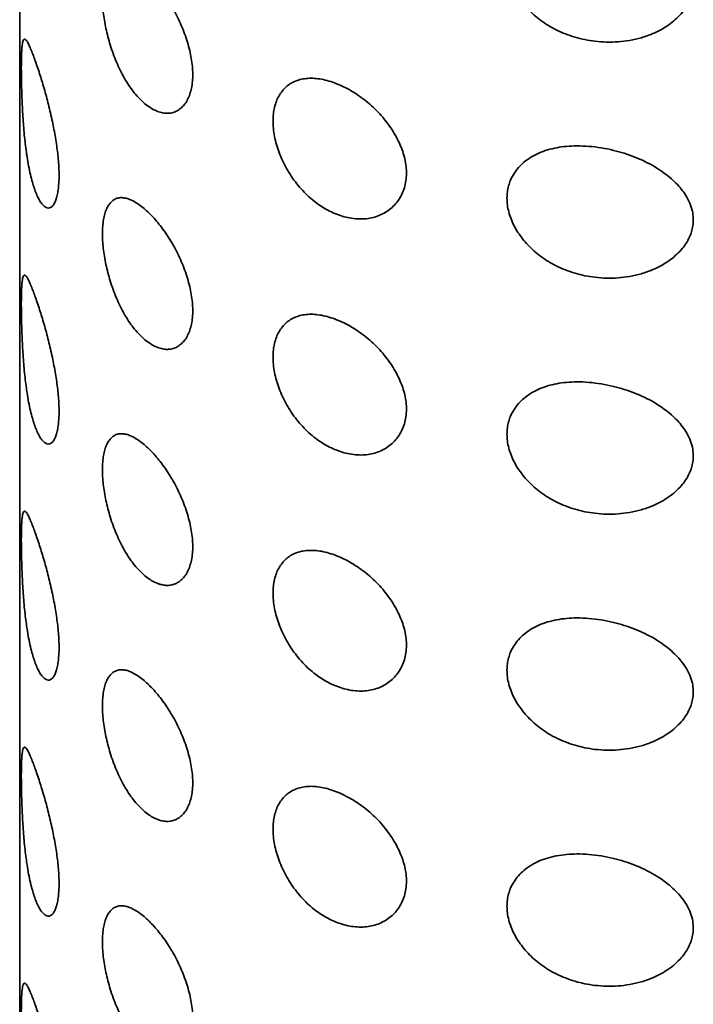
# Model space of a CAD drawing. Header units: millimetres. Extents: x 8 to 1134, y 12 to 735.
# Tile 12 of 28: x 1067 to 1079, y 258 to 275. Entities that reach past the tile are written whole.
import ezdxf

# ---------------------------------------------------------------- set-up
doc = ezdxf.new("R2010")
doc.units = ezdxf.units.MM

msp = doc.modelspace()

# ---------------------------------------------------------------- linework, layer by layer
at = {"color": 7, "linetype": 'Continuous', "lineweight": 35}
msp.add_line((1067.117, 301.636), (1067.117, 150.902), dxfattribs=at)
for points, knots in [([(1075.547, 276.195), (1075.549, 276.231), (1075.552, 276.304), (1075.574, 276.409), (1075.61, 276.516), (1075.667, 276.622), (1075.744, 276.725), (1075.841, 276.82), (1075.959, 276.905), (1076.097, 276.976), (1076.248, 277.032), (1076.409, 277.07), (1076.578, 277.093), (1076.764, 277.102), (1076.965, 277.094), (1077.179, 277.068), (1077.384, 277.026), (1077.578, 276.972), (1077.76, 276.908), (1077.934, 276.831), (1078.1, 276.743), (1078.255, 276.642), (1078.387, 276.537), (1078.498, 276.43), (1078.587, 276.324), (1078.666, 276.206), (1078.728, 276.076), (1078.764, 275.946), (1078.774, 275.826), (1078.767, 275.719), (1078.743, 275.614), (1078.704, 275.513), (1078.651, 275.417), (1078.58, 275.319), (1078.489, 275.223), (1078.378, 275.13), (1078.24, 275.039), (1078.073, 274.955), (1077.876, 274.884), (1077.674, 274.838), (1077.471, 274.814), (1077.271, 274.809), (1077.078, 274.823), (1076.896, 274.852), (1076.725, 274.894), (1076.562, 274.95), (1076.409, 275.017), (1076.267, 275.095), (1076.136, 275.183), (1076.017, 275.279), (1075.91, 275.382), (1075.817, 275.49), (1075.736, 275.602), (1075.67, 275.717), (1075.616, 275.836), (1075.577, 275.956), (1075.552, 276.077), (1075.549, 276.156), (1075.547, 276.195)], [0, 0, 0, 0, 0.0141252, 0.0282943, 0.0424229, 0.0597564, 0.0771608, 0.0945041, 0.1138906, 0.1333602, 0.1527565, 0.1720374, 0.1913859, 0.2106821, 0.2335819, 0.2565606, 0.2794719, 0.2996665, 0.3199081, 0.3400967, 0.3600982, 0.3801539, 0.4001394, 0.4162136, 0.4323279, 0.4483835, 0.4667412, 0.4850867, 0.4989289, 0.5128293, 0.5266749, 0.5404222, 0.5542182, 0.5679793, 0.5852259, 0.6025328, 0.619797, 0.6432948, 0.6668924, 0.6904107, 0.7119852, 0.7336182, 0.7551932, 0.7737557, 0.7923567, 0.8109093, 0.8279162, 0.8449639, 0.861962, 0.8778041, 0.8936877, 0.9095256, 0.9245707, 0.9396561, 0.9546955, 0.9697823, 0.9849178, 1, 1, 1, 1]), ([(1069.263, 273.764), (1069.232, 273.793), (1069.17, 273.85), (1069.083, 273.954), (1069.001, 274.068), (1068.925, 274.192), (1068.854, 274.325), (1068.79, 274.466), (1068.733, 274.612), (1068.684, 274.759), (1068.643, 274.905), (1068.609, 275.048), (1068.582, 275.19), (1068.563, 275.329), (1068.551, 275.463), (1068.548, 275.592), (1068.553, 275.714), (1068.566, 275.826), (1068.589, 275.926), (1068.619, 276.011), (1068.658, 276.081), (1068.703, 276.137), (1068.757, 276.176), (1068.817, 276.199), (1068.883, 276.207), (1068.957, 276.196), (1069.037, 276.169), (1069.119, 276.126), (1069.204, 276.069), (1069.29, 275.999), (1069.377, 275.918), (1069.463, 275.825), (1069.549, 275.722), (1069.633, 275.608), (1069.715, 275.482), (1069.794, 275.348), (1069.866, 275.207), (1069.93, 275.064), (1069.985, 274.919), (1070.032, 274.774), (1070.068, 274.631), (1070.094, 274.492), (1070.109, 274.356), (1070.113, 274.225), (1070.105, 274.102), (1070.085, 273.988), (1070.054, 273.888), (1070.014, 273.799), (1069.965, 273.725), (1069.907, 273.666), (1069.843, 273.621), (1069.772, 273.591), (1069.695, 273.578), (1069.612, 273.581), (1069.526, 273.602), (1069.438, 273.64), (1069.35, 273.693), (1069.292, 273.74), (1069.263, 273.764)], [0, 0, 0, 0, 0.019005, 0.03801, 0.056204, 0.074458, 0.092651, 0.110718, 0.128844, 0.146913, 0.163964, 0.181061, 0.198108, 0.215299, 0.232544, 0.249731, 0.267928, 0.286193, 0.304396, 0.322422, 0.340505, 0.358533, 0.376582, 0.394687, 0.412733, 0.431173, 0.449676, 0.468119, 0.485682, 0.503295, 0.520857, 0.538158, 0.555509, 0.572804, 0.590915, 0.609091, 0.627206, 0.645097, 0.663046, 0.68094, 0.698566, 0.716245, 0.733868, 0.752012, 0.770218, 0.788363, 0.806137, 0.823965, 0.841741, 0.858987, 0.876282, 0.893525, 0.911266, 0.929068, 0.946811, 0.96452, 0.982286, 1, 1, 1, 1]), ([(1067.359, 272.315), (1067.349, 272.348), (1067.326, 272.423), (1067.294, 272.554), (1067.264, 272.706), (1067.238, 272.862), (1067.218, 273.017), (1067.201, 273.169), (1067.186, 273.325), (1067.175, 273.486), (1067.165, 273.648), (1067.157, 273.814), (1067.151, 273.983), (1067.148, 274.135), (1067.146, 274.262), (1067.145, 274.368), (1067.146, 274.465), (1067.148, 274.551), (1067.15, 274.627), (1067.154, 274.697), (1067.16, 274.757), (1067.167, 274.805), (1067.177, 274.841), (1067.189, 274.861), (1067.204, 274.865), (1067.222, 274.854), (1067.244, 274.826), (1067.272, 274.776), (1067.306, 274.7), (1067.343, 274.608), (1067.381, 274.504), (1067.42, 274.393), (1067.46, 274.272), (1067.5, 274.144), (1067.54, 274.012), (1067.578, 273.874), (1067.615, 273.732), (1067.65, 273.587), (1067.682, 273.442), (1067.711, 273.299), (1067.736, 273.159), (1067.758, 273.02), (1067.775, 272.885), (1067.788, 272.756), (1067.796, 272.628), (1067.799, 272.504), (1067.796, 272.388), (1067.787, 272.279), (1067.772, 272.182), (1067.75, 272.099), (1067.723, 272.029), (1067.69, 271.978), (1067.652, 271.947), (1067.61, 271.937), (1067.567, 271.951), (1067.522, 271.986), (1067.479, 272.042), (1067.436, 272.117), (1067.396, 272.206), (1067.371, 272.279), (1067.359, 272.315)], [0, 0, 0, 0, 0.016839, 0.037526, 0.058263, 0.078944, 0.096253, 0.113596, 0.130898, 0.147967, 0.165079, 0.182129, 0.200446, 0.21875, 0.23176, 0.244815, 0.257821, 0.270775, 0.283774, 0.296739, 0.31245, 0.328216, 0.343945, 0.361407, 0.378952, 0.396512, 0.413992, 0.436485, 0.459048, 0.481547, 0.500921, 0.520337, 0.539703, 0.557036, 0.574407, 0.59173, 0.60791, 0.624132, 0.640307, 0.655247, 0.670224, 0.68516, 0.69965, 0.714181, 0.728666, 0.744251, 0.759894, 0.77548, 0.792449, 0.809486, 0.826464, 0.845389, 0.864394, 0.883327, 0.902795, 0.922338, 0.941822, 0.961194, 0.980618, 1, 1, 1, 1]), ([(1071.5, 273.448), (1071.501, 273.489), (1071.504, 273.57), (1071.524, 273.684), (1071.556, 273.79), (1071.602, 273.886), (1071.659, 273.969), (1071.726, 274.04), (1071.803, 274.097), (1071.891, 274.141), (1071.99, 274.171), (1072.099, 274.187), (1072.215, 274.187), (1072.339, 274.171), (1072.468, 274.14), (1072.598, 274.095), (1072.73, 274.037), (1072.86, 273.967), (1072.988, 273.885), (1073.114, 273.791), (1073.235, 273.685), (1073.347, 273.572), (1073.449, 273.452), (1073.54, 273.328), (1073.618, 273.202), (1073.683, 273.075), (1073.735, 272.949), (1073.775, 272.821), (1073.8, 272.693), (1073.811, 272.566), (1073.805, 272.441), (1073.783, 272.32), (1073.744, 272.206), (1073.689, 272.102), (1073.62, 272.01), (1073.54, 271.931), (1073.448, 271.865), (1073.345, 271.813), (1073.234, 271.776), (1073.114, 271.754), (1072.989, 271.75), (1072.86, 271.762), (1072.73, 271.789), (1072.603, 271.831), (1072.478, 271.887), (1072.354, 271.956), (1072.235, 272.039), (1072.12, 272.134), (1072.011, 272.242), (1071.909, 272.361), (1071.815, 272.49), (1071.733, 272.625), (1071.663, 272.763), (1071.605, 272.903), (1071.558, 273.043), (1071.525, 273.182), (1071.504, 273.318), (1071.501, 273.405), (1071.5, 273.448)], [0, 0, 0, 0, 0.017457, 0.034914, 0.052777, 0.070696, 0.088561, 0.105813, 0.123115, 0.140364, 0.158299, 0.176297, 0.194232, 0.212498, 0.230828, 0.2491, 0.267068, 0.285092, 0.303059, 0.321444, 0.33989, 0.358275, 0.376123, 0.394025, 0.411875, 0.428659, 0.445487, 0.462266, 0.47966, 0.497111, 0.514502, 0.532908, 0.551385, 0.569799, 0.587847, 0.605951, 0.624001, 0.642139, 0.660334, 0.67847, 0.696653, 0.714895, 0.73308, 0.750433, 0.767835, 0.785186, 0.80276, 0.82039, 0.837961, 0.856148, 0.874401, 0.892593, 0.910466, 0.928394, 0.946266, 0.96416, 0.98211, 1, 1, 1, 1]), ([(1075.547, 272.112), (1075.549, 272.149), (1075.552, 272.222), (1075.574, 272.326), (1075.61, 272.433), (1075.667, 272.539), (1075.744, 272.642), (1075.841, 272.738), (1075.959, 272.822), (1076.097, 272.894), (1076.248, 272.949), (1076.409, 272.988), (1076.578, 273.01), (1076.764, 273.019), (1076.965, 273.011), (1077.179, 272.985), (1077.384, 272.944), (1077.578, 272.89), (1077.76, 272.825), (1077.934, 272.749), (1078.1, 272.66), (1078.255, 272.559), (1078.387, 272.454), (1078.498, 272.348), (1078.587, 272.242), (1078.666, 272.124), (1078.728, 271.993), (1078.764, 271.864), (1078.774, 271.744), (1078.767, 271.636), (1078.743, 271.531), (1078.704, 271.43), (1078.651, 271.334), (1078.58, 271.237), (1078.489, 271.14), (1078.378, 271.047), (1078.24, 270.956), (1078.073, 270.872), (1077.876, 270.802), (1077.674, 270.755), (1077.471, 270.731), (1077.271, 270.726), (1077.078, 270.74), (1076.896, 270.769), (1076.725, 270.812), (1076.562, 270.867), (1076.409, 270.935), (1076.267, 271.013), (1076.136, 271.1), (1076.017, 271.196), (1075.91, 271.299), (1075.817, 271.407), (1075.736, 271.52), (1075.67, 271.635), (1075.616, 271.753), (1075.577, 271.873), (1075.552, 271.994), (1075.549, 272.073), (1075.547, 272.112)], [0, 0, 0, 0, 0.0141252, 0.0282943, 0.0424229, 0.0597564, 0.0771608, 0.0945041, 0.1138906, 0.1333602, 0.1527565, 0.1720374, 0.1913859, 0.2106821, 0.2335819, 0.2565606, 0.2794719, 0.2996665, 0.3199081, 0.3400967, 0.3600982, 0.3801539, 0.4001394, 0.4162136, 0.4323279, 0.4483835, 0.4667412, 0.4850867, 0.4989289, 0.5128293, 0.5266749, 0.5404222, 0.5542182, 0.5679793, 0.5852259, 0.6025328, 0.619797, 0.6432948, 0.6668924, 0.6904107, 0.7119852, 0.7336182, 0.7551932, 0.7737557, 0.7923567, 0.8109093, 0.8279162, 0.8449639, 0.861962, 0.8778041, 0.8936877, 0.9095256, 0.9245707, 0.9396561, 0.9546955, 0.9697823, 0.9849178, 1, 1, 1, 1]), ([(1069.263, 269.681), (1069.232, 269.71), (1069.17, 269.767), (1069.083, 269.871), (1069.001, 269.985), (1068.925, 270.11), (1068.854, 270.243), (1068.79, 270.384), (1068.733, 270.53), (1068.684, 270.677), (1068.643, 270.823), (1068.609, 270.966), (1068.582, 271.108), (1068.563, 271.246), (1068.551, 271.38), (1068.548, 271.509), (1068.553, 271.631), (1068.566, 271.744), (1068.589, 271.843), (1068.619, 271.928), (1068.658, 271.998), (1068.703, 272.054), (1068.757, 272.093), (1068.817, 272.117), (1068.883, 272.124), (1068.957, 272.113), (1069.037, 272.086), (1069.119, 272.043), (1069.204, 271.986), (1069.29, 271.917), (1069.377, 271.835), (1069.463, 271.742), (1069.549, 271.64), (1069.633, 271.525), (1069.715, 271.4), (1069.794, 271.265), (1069.866, 271.125), (1069.93, 270.981), (1069.985, 270.836), (1070.032, 270.691), (1070.068, 270.549), (1070.094, 270.409), (1070.109, 270.273), (1070.113, 270.143), (1070.105, 270.019), (1070.085, 269.906), (1070.054, 269.805), (1070.014, 269.717), (1069.965, 269.642), (1069.907, 269.583), (1069.843, 269.538), (1069.772, 269.508), (1069.695, 269.495), (1069.612, 269.498), (1069.526, 269.519), (1069.438, 269.557), (1069.35, 269.61), (1069.292, 269.658), (1069.263, 269.681)], [0, 0, 0, 0, 0.019005, 0.03801, 0.056204, 0.074458, 0.092651, 0.110718, 0.128844, 0.146913, 0.163964, 0.181061, 0.198108, 0.215299, 0.232544, 0.249731, 0.267928, 0.286193, 0.304396, 0.322422, 0.340505, 0.358533, 0.376582, 0.394687, 0.412733, 0.431173, 0.449676, 0.468119, 0.485682, 0.503295, 0.520857, 0.538158, 0.555509, 0.572804, 0.590915, 0.609091, 0.627206, 0.645097, 0.663046, 0.68094, 0.698566, 0.716245, 0.733868, 0.752012, 0.770218, 0.788363, 0.806137, 0.823965, 0.841741, 0.858987, 0.876282, 0.893525, 0.911266, 0.929068, 0.946811, 0.96452, 0.982286, 1, 1, 1, 1]), ([(1067.359, 268.232), (1067.349, 268.265), (1067.326, 268.34), (1067.294, 268.471), (1067.264, 268.623), (1067.238, 268.779), (1067.218, 268.934), (1067.201, 269.086), (1067.186, 269.243), (1067.175, 269.403), (1067.165, 269.565), (1067.157, 269.732), (1067.151, 269.901), (1067.148, 270.052), (1067.146, 270.18), (1067.145, 270.285), (1067.146, 270.382), (1067.148, 270.468), (1067.15, 270.544), (1067.154, 270.614), (1067.16, 270.674), (1067.167, 270.723), (1067.177, 270.758), (1067.189, 270.778), (1067.204, 270.783), (1067.222, 270.772), (1067.244, 270.743), (1067.272, 270.693), (1067.306, 270.617), (1067.343, 270.525), (1067.381, 270.422), (1067.42, 270.31), (1067.46, 270.189), (1067.5, 270.062), (1067.54, 269.929), (1067.578, 269.791), (1067.615, 269.649), (1067.65, 269.504), (1067.682, 269.36), (1067.711, 269.216), (1067.736, 269.076), (1067.758, 268.938), (1067.775, 268.803), (1067.788, 268.673), (1067.796, 268.545), (1067.799, 268.421), (1067.796, 268.305), (1067.787, 268.196), (1067.772, 268.099), (1067.75, 268.016), (1067.723, 267.947), (1067.69, 267.895), (1067.652, 267.864), (1067.61, 267.854), (1067.567, 267.868), (1067.522, 267.904), (1067.479, 267.959), (1067.436, 268.034), (1067.396, 268.124), (1067.371, 268.196), (1067.359, 268.232)], [0, 0, 0, 0, 0.016839, 0.037526, 0.058263, 0.078944, 0.096253, 0.113596, 0.130898, 0.147967, 0.165079, 0.182129, 0.200446, 0.21875, 0.23176, 0.244815, 0.257821, 0.270775, 0.283774, 0.296739, 0.31245, 0.328216, 0.343945, 0.361407, 0.378952, 0.396512, 0.413992, 0.436485, 0.459048, 0.481547, 0.500921, 0.520337, 0.539703, 0.557036, 0.574407, 0.59173, 0.60791, 0.624132, 0.640307, 0.655247, 0.670224, 0.68516, 0.69965, 0.714181, 0.728666, 0.744251, 0.759894, 0.77548, 0.792449, 0.809486, 0.826464, 0.845389, 0.864394, 0.883327, 0.902795, 0.922338, 0.941822, 0.961194, 0.980618, 1, 1, 1, 1]), ([(1071.5, 269.365), (1071.501, 269.406), (1071.504, 269.488), (1071.524, 269.602), (1071.556, 269.707), (1071.602, 269.803), (1071.659, 269.887), (1071.726, 269.957), (1071.803, 270.014), (1071.891, 270.058), (1071.99, 270.089), (1072.099, 270.104), (1072.215, 270.104), (1072.339, 270.088), (1072.468, 270.057), (1072.598, 270.013), (1072.73, 269.955), (1072.86, 269.885), (1072.988, 269.802), (1073.114, 269.708), (1073.235, 269.603), (1073.347, 269.489), (1073.449, 269.37), (1073.54, 269.245), (1073.618, 269.119), (1073.683, 268.992), (1073.735, 268.866), (1073.775, 268.739), (1073.8, 268.61), (1073.811, 268.483), (1073.805, 268.358), (1073.783, 268.237), (1073.744, 268.123), (1073.689, 268.019), (1073.62, 267.928), (1073.54, 267.848), (1073.448, 267.782), (1073.345, 267.73), (1073.234, 267.693), (1073.114, 267.672), (1072.989, 267.667), (1072.86, 267.679), (1072.73, 267.706), (1072.603, 267.749), (1072.478, 267.804), (1072.354, 267.873), (1072.235, 267.956), (1072.12, 268.052), (1072.011, 268.159), (1071.909, 268.279), (1071.815, 268.408), (1071.733, 268.542), (1071.663, 268.68), (1071.605, 268.82), (1071.558, 268.96), (1071.525, 269.099), (1071.504, 269.236), (1071.501, 269.322), (1071.5, 269.365)], [0, 0, 0, 0, 0.017457, 0.034914, 0.052777, 0.070696, 0.088561, 0.105813, 0.123115, 0.140364, 0.158299, 0.176297, 0.194232, 0.212498, 0.230828, 0.2491, 0.267068, 0.285092, 0.303059, 0.321444, 0.33989, 0.358275, 0.376123, 0.394025, 0.411875, 0.428659, 0.445487, 0.462266, 0.47966, 0.497111, 0.514502, 0.532908, 0.551385, 0.569799, 0.587847, 0.605951, 0.624001, 0.642139, 0.660334, 0.67847, 0.696653, 0.714895, 0.73308, 0.750433, 0.767835, 0.785186, 0.80276, 0.82039, 0.837961, 0.856148, 0.874401, 0.892593, 0.910466, 0.928394, 0.946266, 0.96416, 0.98211, 1, 1, 1, 1]), ([(1075.547, 268.03), (1075.549, 268.066), (1075.552, 268.139), (1075.574, 268.243), (1075.61, 268.35), (1075.667, 268.457), (1075.744, 268.56), (1075.841, 268.655), (1075.959, 268.739), (1076.097, 268.811), (1076.248, 268.866), (1076.409, 268.905), (1076.578, 268.928), (1076.764, 268.937), (1076.965, 268.929), (1077.179, 268.902), (1077.384, 268.861), (1077.578, 268.807), (1077.76, 268.743), (1077.934, 268.666), (1078.1, 268.577), (1078.255, 268.477), (1078.387, 268.372), (1078.498, 268.265), (1078.587, 268.159), (1078.666, 268.041), (1078.728, 267.911), (1078.764, 267.781), (1078.774, 267.661), (1078.767, 267.553), (1078.743, 267.448), (1078.704, 267.347), (1078.651, 267.252), (1078.58, 267.154), (1078.489, 267.057), (1078.378, 266.965), (1078.24, 266.873), (1078.073, 266.789), (1077.876, 266.719), (1077.674, 266.673), (1077.471, 266.648), (1077.271, 266.644), (1077.078, 266.657), (1076.896, 266.687), (1076.725, 266.729), (1076.562, 266.784), (1076.409, 266.852), (1076.267, 266.93), (1076.136, 267.017), (1076.017, 267.114), (1075.91, 267.216), (1075.817, 267.324), (1075.736, 267.437), (1075.67, 267.552), (1075.616, 267.67), (1075.577, 267.79), (1075.552, 267.911), (1075.549, 267.99), (1075.547, 268.03)], [0, 0, 0, 0, 0.014125, 0.028294, 0.042423, 0.059756, 0.077161, 0.094504, 0.113891, 0.13336, 0.152757, 0.172037, 0.191386, 0.210682, 0.233582, 0.256561, 0.279472, 0.299667, 0.319908, 0.340097, 0.360098, 0.380154, 0.400139, 0.416214, 0.432328, 0.448383, 0.466741, 0.485087, 0.498929, 0.512829, 0.526675, 0.540422, 0.554218, 0.567979, 0.585226, 0.602533, 0.619797, 0.643295, 0.666892, 0.690411, 0.711985, 0.733618, 0.755193, 0.773756, 0.792357, 0.810909, 0.827916, 0.844964, 0.861962, 0.877804, 0.893688, 0.909526, 0.924571, 0.939656, 0.954696, 0.969782, 0.984918, 1, 1, 1, 1]), ([(1069.263, 265.599), (1069.232, 265.627), (1069.17, 265.685), (1069.083, 265.788), (1069.001, 265.903), (1068.925, 266.027), (1068.854, 266.16), (1068.79, 266.301), (1068.733, 266.447), (1068.684, 266.594), (1068.643, 266.74), (1068.609, 266.883), (1068.582, 267.025), (1068.563, 267.164), (1068.551, 267.297), (1068.548, 267.427), (1068.553, 267.549), (1068.566, 267.661), (1068.589, 267.761), (1068.619, 267.845), (1068.658, 267.916), (1068.703, 267.971), (1068.757, 268.011), (1068.817, 268.034), (1068.883, 268.041), (1068.957, 268.031), (1069.037, 268.003), (1069.119, 267.961), (1069.204, 267.903), (1069.29, 267.834), (1069.377, 267.753), (1069.463, 267.66), (1069.549, 267.557), (1069.633, 267.442), (1069.715, 267.317), (1069.794, 267.182), (1069.866, 267.042), (1069.93, 266.899), (1069.985, 266.754), (1070.032, 266.609), (1070.068, 266.466), (1070.094, 266.327), (1070.109, 266.191), (1070.113, 266.06), (1070.105, 265.936), (1070.085, 265.823), (1070.054, 265.722), (1070.014, 265.634), (1069.965, 265.56), (1069.907, 265.5), (1069.843, 265.455), (1069.772, 265.425), (1069.695, 265.412), (1069.612, 265.416), (1069.526, 265.436), (1069.438, 265.474), (1069.35, 265.527), (1069.292, 265.575), (1069.263, 265.599)], [0, 0, 0, 0, 0.019005, 0.03801, 0.056204, 0.074458, 0.092651, 0.110718, 0.128844, 0.146913, 0.163964, 0.181061, 0.198108, 0.215299, 0.232544, 0.249731, 0.267928, 0.286193, 0.304396, 0.322422, 0.340505, 0.358533, 0.376582, 0.394687, 0.412733, 0.431173, 0.449676, 0.468119, 0.485682, 0.503295, 0.520857, 0.538158, 0.555509, 0.572804, 0.590915, 0.609091, 0.627206, 0.645097, 0.663046, 0.68094, 0.698566, 0.716245, 0.733868, 0.752012, 0.770218, 0.788363, 0.806137, 0.823965, 0.841741, 0.858987, 0.876282, 0.893525, 0.911266, 0.929068, 0.946811, 0.96452, 0.982286, 1, 1, 1, 1]), ([(1067.359, 264.149), (1067.349, 264.183), (1067.326, 264.257), (1067.294, 264.389), (1067.264, 264.541), (1067.238, 264.696), (1067.218, 264.851), (1067.201, 265.003), (1067.186, 265.16), (1067.175, 265.32), (1067.165, 265.482), (1067.157, 265.649), (1067.151, 265.818), (1067.148, 265.969), (1067.146, 266.097), (1067.145, 266.202), (1067.146, 266.299), (1067.148, 266.386), (1067.15, 266.462), (1067.154, 266.531), (1067.16, 266.591), (1067.167, 266.64), (1067.177, 266.675), (1067.189, 266.695), (1067.204, 266.7), (1067.222, 266.689), (1067.244, 266.661), (1067.272, 266.61), (1067.306, 266.534), (1067.343, 266.443), (1067.381, 266.339), (1067.42, 266.227), (1067.46, 266.106), (1067.5, 265.979), (1067.54, 265.846), (1067.578, 265.708), (1067.615, 265.566), (1067.65, 265.422), (1067.682, 265.277), (1067.711, 265.134), (1067.736, 264.993), (1067.758, 264.855), (1067.775, 264.72), (1067.788, 264.59), (1067.796, 264.462), (1067.799, 264.339), (1067.796, 264.222), (1067.787, 264.114), (1067.772, 264.017), (1067.75, 263.933), (1067.723, 263.864), (1067.69, 263.813), (1067.652, 263.781), (1067.61, 263.772), (1067.567, 263.786), (1067.522, 263.821), (1067.479, 263.877), (1067.436, 263.951), (1067.396, 264.041), (1067.371, 264.113), (1067.359, 264.149)], [0, 0, 0, 0, 0.016839, 0.037526, 0.058263, 0.078944, 0.096253, 0.113596, 0.130898, 0.147967, 0.165079, 0.182129, 0.200446, 0.21875, 0.23176, 0.244815, 0.257821, 0.270775, 0.283774, 0.296739, 0.31245, 0.328216, 0.343945, 0.361407, 0.378952, 0.396512, 0.413992, 0.436485, 0.459048, 0.481547, 0.500921, 0.520337, 0.539703, 0.557036, 0.574407, 0.59173, 0.60791, 0.624132, 0.640307, 0.655247, 0.670224, 0.68516, 0.69965, 0.714181, 0.728666, 0.744251, 0.759894, 0.77548, 0.792449, 0.809486, 0.826464, 0.845389, 0.864394, 0.883327, 0.902795, 0.922338, 0.941822, 0.961194, 0.980618, 1, 1, 1, 1]), ([(1071.5, 265.282), (1071.501, 265.323), (1071.504, 265.405), (1071.524, 265.519), (1071.556, 265.625), (1071.602, 265.721), (1071.659, 265.804), (1071.726, 265.874), (1071.803, 265.931), (1071.891, 265.976), (1071.99, 266.006), (1072.099, 266.021), (1072.215, 266.021), (1072.339, 266.006), (1072.468, 265.975), (1072.598, 265.93), (1072.73, 265.872), (1072.86, 265.802), (1072.988, 265.72), (1073.114, 265.625), (1073.235, 265.52), (1073.347, 265.407), (1073.449, 265.287), (1073.54, 265.163), (1073.618, 265.036), (1073.683, 264.91), (1073.735, 264.784), (1073.775, 264.656), (1073.8, 264.528), (1073.811, 264.401), (1073.805, 264.275), (1073.783, 264.155), (1073.744, 264.04), (1073.689, 263.937), (1073.62, 263.845), (1073.54, 263.766), (1073.448, 263.699), (1073.345, 263.647), (1073.234, 263.61), (1073.114, 263.589), (1072.989, 263.584), (1072.86, 263.596), (1072.73, 263.624), (1072.603, 263.666), (1072.478, 263.721), (1072.354, 263.791), (1072.235, 263.874), (1072.12, 263.969), (1072.011, 264.077), (1071.909, 264.196), (1071.815, 264.325), (1071.733, 264.46), (1071.663, 264.598), (1071.605, 264.737), (1071.558, 264.878), (1071.525, 265.016), (1071.504, 265.153), (1071.501, 265.239), (1071.5, 265.282)], [0, 0, 0, 0, 0.0174567, 0.034914, 0.0527768, 0.0706962, 0.0885612, 0.1058134, 0.1231151, 0.1403637, 0.1582993, 0.1762965, 0.1942319, 0.2124984, 0.2308281, 0.2490997, 0.2670684, 0.2850918, 0.3030589, 0.3214437, 0.3398902, 0.3582755, 0.3761232, 0.3940254, 0.4118746, 0.4286586, 0.4454873, 0.4622664, 0.4796599, 0.4971114, 0.5145022, 0.5329085, 0.5513849, 0.5697993, 0.5878473, 0.6059514, 0.6240005, 0.6421389, 0.6603344, 0.6784705, 0.6966531, 0.7148952, 0.7330802, 0.7504332, 0.7678353, 0.7851858, 0.8027599, 0.8203897, 0.8379607, 0.8561484, 0.8744009, 0.8925934, 0.910466, 0.9283937, 0.9462663, 0.9641596, 0.9821096, 1, 1, 1, 1]), ([(1075.547, 263.947), (1075.549, 263.983), (1075.552, 264.056), (1075.574, 264.161), (1075.61, 264.267), (1075.667, 264.374), (1075.744, 264.477), (1075.841, 264.572), (1075.959, 264.657), (1076.097, 264.728), (1076.248, 264.784), (1076.409, 264.822), (1076.578, 264.845), (1076.764, 264.854), (1076.965, 264.846), (1077.179, 264.82), (1077.384, 264.778), (1077.578, 264.724), (1077.76, 264.66), (1077.934, 264.583), (1078.1, 264.495), (1078.255, 264.394), (1078.387, 264.289), (1078.498, 264.182), (1078.587, 264.076), (1078.666, 263.958), (1078.728, 263.828), (1078.764, 263.698), (1078.774, 263.578), (1078.767, 263.471), (1078.743, 263.366), (1078.704, 263.265), (1078.651, 263.169), (1078.58, 263.071), (1078.489, 262.975), (1078.378, 262.882), (1078.24, 262.79), (1078.073, 262.706), (1077.876, 262.636), (1077.674, 262.59), (1077.471, 262.566), (1077.271, 262.561), (1077.078, 262.574), (1076.896, 262.604), (1076.725, 262.646), (1076.562, 262.702), (1076.409, 262.769), (1076.267, 262.847), (1076.136, 262.935), (1076.017, 263.031), (1075.91, 263.133), (1075.817, 263.242), (1075.736, 263.354), (1075.67, 263.469), (1075.616, 263.587), (1075.577, 263.708), (1075.552, 263.829), (1075.549, 263.908), (1075.547, 263.947)], [0, 0, 0, 0, 0.014125, 0.028294, 0.042423, 0.059756, 0.077161, 0.094504, 0.113891, 0.13336, 0.152757, 0.172037, 0.191386, 0.210682, 0.233582, 0.256561, 0.279472, 0.299667, 0.319908, 0.340097, 0.360098, 0.380154, 0.400139, 0.416214, 0.432328, 0.448383, 0.466741, 0.485087, 0.498929, 0.512829, 0.526675, 0.540422, 0.554218, 0.567979, 0.585226, 0.602533, 0.619797, 0.643295, 0.666892, 0.690411, 0.711985, 0.733618, 0.755193, 0.773756, 0.792357, 0.810909, 0.827916, 0.844964, 0.861962, 0.877804, 0.893688, 0.909526, 0.924571, 0.939656, 0.954696, 0.969782, 0.984918, 1, 1, 1, 1]), ([(1069.263, 261.516), (1069.232, 261.545), (1069.17, 261.602), (1069.083, 261.706), (1069.001, 261.82), (1068.925, 261.944), (1068.854, 262.077), (1068.79, 262.218), (1068.733, 262.364), (1068.684, 262.511), (1068.643, 262.657), (1068.609, 262.8), (1068.582, 262.942), (1068.563, 263.081), (1068.551, 263.215), (1068.548, 263.344), (1068.553, 263.466), (1068.566, 263.578), (1068.589, 263.678), (1068.619, 263.763), (1068.658, 263.833), (1068.703, 263.889), (1068.757, 263.928), (1068.817, 263.951), (1068.883, 263.958), (1068.957, 263.948), (1069.037, 263.921), (1069.119, 263.878), (1069.204, 263.821), (1069.29, 263.751), (1069.377, 263.67), (1069.463, 263.577), (1069.549, 263.474), (1069.633, 263.36), (1069.715, 263.234), (1069.794, 263.099), (1069.866, 262.959), (1069.93, 262.816), (1069.985, 262.671), (1070.032, 262.526), (1070.068, 262.383), (1070.094, 262.244), (1070.109, 262.108), (1070.113, 261.977), (1070.105, 261.853), (1070.085, 261.74), (1070.054, 261.639), (1070.014, 261.551), (1069.965, 261.477), (1069.907, 261.417), (1069.843, 261.373), (1069.772, 261.343), (1069.695, 261.329), (1069.612, 261.333), (1069.526, 261.354), (1069.438, 261.392), (1069.35, 261.444), (1069.292, 261.492), (1069.263, 261.516)], [0, 0, 0, 0, 0.019005, 0.03801, 0.056204, 0.074458, 0.092651, 0.110718, 0.128844, 0.146913, 0.163964, 0.181061, 0.198108, 0.215299, 0.232544, 0.249731, 0.267928, 0.286193, 0.304396, 0.322422, 0.340505, 0.358533, 0.376582, 0.394687, 0.412733, 0.431173, 0.449676, 0.468119, 0.485682, 0.503295, 0.520857, 0.538158, 0.555509, 0.572804, 0.590915, 0.609091, 0.627206, 0.645097, 0.663046, 0.68094, 0.698566, 0.716245, 0.733868, 0.752012, 0.770218, 0.788363, 0.806137, 0.823965, 0.841741, 0.858987, 0.876282, 0.893525, 0.911266, 0.929068, 0.946811, 0.96452, 0.982286, 1, 1, 1, 1]), ([(1067.359, 260.067), (1067.349, 260.1), (1067.326, 260.175), (1067.294, 260.306), (1067.264, 260.458), (1067.238, 260.613), (1067.218, 260.768), (1067.201, 260.921), (1067.186, 261.077), (1067.175, 261.238), (1067.165, 261.4), (1067.157, 261.566), (1067.151, 261.735), (1067.148, 261.886), (1067.146, 262.014), (1067.145, 262.12), (1067.146, 262.217), (1067.148, 262.303), (1067.15, 262.379), (1067.154, 262.449), (1067.16, 262.509), (1067.167, 262.557), (1067.177, 262.592), (1067.189, 262.613), (1067.204, 262.617), (1067.222, 262.606), (1067.244, 262.578), (1067.272, 262.528), (1067.306, 262.452), (1067.343, 262.36), (1067.381, 262.256), (1067.42, 262.144), (1067.46, 262.024), (1067.5, 261.896), (1067.54, 261.764), (1067.578, 261.626), (1067.615, 261.483), (1067.65, 261.339), (1067.682, 261.194), (1067.711, 261.051), (1067.736, 260.911), (1067.758, 260.772), (1067.775, 260.637), (1067.788, 260.507), (1067.796, 260.379), (1067.799, 260.256), (1067.796, 260.139), (1067.787, 260.031), (1067.772, 259.934), (1067.75, 259.85), (1067.723, 259.781), (1067.69, 259.73), (1067.652, 259.699), (1067.61, 259.689), (1067.567, 259.703), (1067.522, 259.738), (1067.479, 259.794), (1067.436, 259.868), (1067.396, 259.958), (1067.371, 260.031), (1067.359, 260.067)], [0, 0, 0, 0, 0.0168388, 0.037526, 0.0582628, 0.0789438, 0.0962527, 0.1135962, 0.1308976, 0.1479666, 0.1650788, 0.1821293, 0.200446, 0.2187501, 0.2317596, 0.2448145, 0.2578211, 0.270775, 0.2837744, 0.2967387, 0.3124501, 0.3282163, 0.3439448, 0.3614067, 0.3789524, 0.3965116, 0.4139922, 0.4364849, 0.4590481, 0.481547, 0.5009212, 0.520337, 0.5397031, 0.5570358, 0.5744072, 0.5917299, 0.60791, 0.6241321, 0.6403069, 0.6552466, 0.6702244, 0.6851595, 0.6996497, 0.7141806, 0.7286659, 0.7442506, 0.7598938, 0.7754804, 0.7924485, 0.8094864, 0.8264642, 0.8453889, 0.8643936, 0.8833267, 0.9027949, 0.9223377, 0.9418218, 0.9611939, 0.9806179, 1, 1, 1, 1]), ([(1071.5, 261.2), (1071.501, 261.241), (1071.504, 261.322), (1071.524, 261.436), (1071.556, 261.542), (1071.602, 261.638), (1071.659, 261.721), (1071.726, 261.791), (1071.803, 261.848), (1071.891, 261.893), (1071.99, 261.923), (1072.099, 261.939), (1072.215, 261.939), (1072.339, 261.923), (1072.468, 261.892), (1072.598, 261.847), (1072.73, 261.789), (1072.86, 261.719), (1072.988, 261.637), (1073.114, 261.543), (1073.235, 261.437), (1073.347, 261.324), (1073.449, 261.204), (1073.54, 261.08), (1073.618, 260.954), (1073.683, 260.827), (1073.735, 260.701), (1073.775, 260.573), (1073.8, 260.445), (1073.811, 260.318), (1073.805, 260.193), (1073.783, 260.072), (1073.744, 259.958), (1073.689, 259.854), (1073.62, 259.762), (1073.54, 259.683), (1073.448, 259.617), (1073.345, 259.565), (1073.234, 259.528), (1073.114, 259.506), (1072.989, 259.502), (1072.86, 259.513), (1072.73, 259.541), (1072.603, 259.583), (1072.478, 259.639), (1072.354, 259.708), (1072.235, 259.791), (1072.12, 259.886), (1072.011, 259.994), (1071.909, 260.113), (1071.815, 260.242), (1071.733, 260.377), (1071.663, 260.515), (1071.605, 260.655), (1071.558, 260.795), (1071.525, 260.934), (1071.504, 261.07), (1071.501, 261.157), (1071.5, 261.2)], [0, 0, 0, 0, 0.017457, 0.034914, 0.052777, 0.070696, 0.088561, 0.105813, 0.123115, 0.140364, 0.158299, 0.176297, 0.194232, 0.212498, 0.230828, 0.2491, 0.267068, 0.285092, 0.303059, 0.321444, 0.33989, 0.358275, 0.376123, 0.394025, 0.411875, 0.428659, 0.445487, 0.462266, 0.47966, 0.497111, 0.514502, 0.532908, 0.551385, 0.569799, 0.587847, 0.605951, 0.624001, 0.642139, 0.660334, 0.67847, 0.696653, 0.714895, 0.73308, 0.750433, 0.767835, 0.785186, 0.80276, 0.82039, 0.837961, 0.856148, 0.874401, 0.892593, 0.910466, 0.928394, 0.946266, 0.96416, 0.98211, 1, 1, 1, 1]), ([(1075.547, 259.864), (1075.549, 259.901), (1075.552, 259.973), (1075.574, 260.078), (1075.61, 260.185), (1075.667, 260.291), (1075.744, 260.394), (1075.841, 260.489), (1075.959, 260.574), (1076.097, 260.646), (1076.248, 260.701), (1076.409, 260.739), (1076.578, 260.762), (1076.764, 260.771), (1076.965, 260.763), (1077.179, 260.737), (1077.384, 260.695), (1077.578, 260.641), (1077.76, 260.577), (1077.934, 260.501), (1078.1, 260.412), (1078.255, 260.311), (1078.387, 260.206), (1078.498, 260.099), (1078.587, 259.993), (1078.666, 259.876), (1078.728, 259.745), (1078.764, 259.616), (1078.774, 259.496), (1078.767, 259.388), (1078.743, 259.283), (1078.704, 259.182), (1078.651, 259.086), (1078.58, 258.989), (1078.489, 258.892), (1078.378, 258.799), (1078.24, 258.708), (1078.073, 258.624), (1077.876, 258.554), (1077.674, 258.507), (1077.471, 258.483), (1077.271, 258.478), (1077.078, 258.492), (1076.896, 258.521), (1076.725, 258.563), (1076.562, 258.619), (1076.409, 258.687), (1076.267, 258.764), (1076.136, 258.852), (1076.017, 258.948), (1075.91, 259.051), (1075.817, 259.159), (1075.736, 259.271), (1075.67, 259.386), (1075.616, 259.505), (1075.577, 259.625), (1075.552, 259.746), (1075.549, 259.825), (1075.547, 259.864)], [0, 0, 0, 0, 0.0141252, 0.0282943, 0.0424229, 0.0597564, 0.0771608, 0.0945041, 0.1138906, 0.1333602, 0.1527565, 0.1720374, 0.1913859, 0.2106821, 0.2335819, 0.2565606, 0.2794719, 0.2996665, 0.3199081, 0.3400967, 0.3600982, 0.3801539, 0.4001394, 0.4162136, 0.4323279, 0.4483835, 0.4667412, 0.4850867, 0.4989289, 0.5128293, 0.5266749, 0.5404222, 0.5542182, 0.5679793, 0.5852259, 0.6025328, 0.619797, 0.6432948, 0.6668924, 0.6904107, 0.7119852, 0.7336182, 0.7551932, 0.7737557, 0.7923567, 0.8109093, 0.8279162, 0.8449639, 0.861962, 0.8778041, 0.8936877, 0.9095256, 0.9245707, 0.9396561, 0.9546955, 0.9697823, 0.9849178, 1, 1, 1, 1]), ([(1069.263, 257.433), (1069.232, 257.462), (1069.17, 257.519), (1069.083, 257.623), (1069.001, 257.737), (1068.925, 257.861), (1068.854, 257.995), (1068.79, 258.135), (1068.733, 258.282), (1068.684, 258.429), (1068.643, 258.575), (1068.609, 258.718), (1068.582, 258.86), (1068.563, 258.998), (1068.551, 259.132), (1068.548, 259.261), (1068.553, 259.383), (1068.566, 259.496), (1068.589, 259.595), (1068.619, 259.68), (1068.658, 259.75), (1068.703, 259.806), (1068.757, 259.845), (1068.817, 259.869), (1068.883, 259.876), (1068.957, 259.865), (1069.037, 259.838), (1069.119, 259.795), (1069.204, 259.738), (1069.29, 259.669), (1069.377, 259.587), (1069.463, 259.494), (1069.549, 259.391), (1069.633, 259.277), (1069.715, 259.152), (1069.794, 259.017), (1069.866, 258.877), (1069.93, 258.733), (1069.985, 258.588), (1070.032, 258.443), (1070.068, 258.301), (1070.094, 258.161), (1070.109, 258.025), (1070.113, 257.894), (1070.105, 257.771), (1070.085, 257.658), (1070.054, 257.557), (1070.014, 257.469), (1069.965, 257.394), (1069.907, 257.335), (1069.843, 257.29), (1069.772, 257.26), (1069.695, 257.247), (1069.612, 257.25), (1069.526, 257.271), (1069.438, 257.309), (1069.35, 257.362), (1069.292, 257.409), (1069.263, 257.433)], [0, 0, 0, 0, 0.019005, 0.03801, 0.056204, 0.074458, 0.092651, 0.110718, 0.128844, 0.146913, 0.163964, 0.181061, 0.198108, 0.215299, 0.232544, 0.249731, 0.267928, 0.286193, 0.304396, 0.322422, 0.340505, 0.358533, 0.376582, 0.394687, 0.412733, 0.431173, 0.449676, 0.468119, 0.485682, 0.503295, 0.520857, 0.538158, 0.555509, 0.572804, 0.590915, 0.609091, 0.627206, 0.645097, 0.663046, 0.68094, 0.698566, 0.716245, 0.733868, 0.752012, 0.770218, 0.788363, 0.806137, 0.823965, 0.841741, 0.858987, 0.876282, 0.893525, 0.911266, 0.929068, 0.946811, 0.96452, 0.982286, 1, 1, 1, 1]), ([(1067.359, 255.984), (1067.349, 256.017), (1067.326, 256.092), (1067.294, 256.223), (1067.264, 256.375), (1067.238, 256.531), (1067.218, 256.686), (1067.201, 256.838), (1067.186, 256.995), (1067.175, 257.155), (1067.165, 257.317), (1067.157, 257.484), (1067.151, 257.653), (1067.148, 257.804), (1067.146, 257.931), (1067.145, 258.037), (1067.146, 258.134), (1067.148, 258.22), (1067.15, 258.296), (1067.154, 258.366), (1067.16, 258.426), (1067.167, 258.475), (1067.177, 258.51), (1067.189, 258.53), (1067.204, 258.535), (1067.222, 258.523), (1067.244, 258.495), (1067.272, 258.445), (1067.306, 258.369), (1067.343, 258.277), (1067.381, 258.174), (1067.42, 258.062), (1067.46, 257.941), (1067.5, 257.813), (1067.54, 257.681), (1067.578, 257.543), (1067.615, 257.401), (1067.65, 257.256), (1067.682, 257.112), (1067.711, 256.968), (1067.736, 256.828), (1067.758, 256.689), (1067.775, 256.555), (1067.788, 256.425), (1067.796, 256.297), (1067.799, 256.173), (1067.796, 256.057), (1067.787, 255.948), (1067.772, 255.851), (1067.75, 255.768), (1067.723, 255.698), (1067.69, 255.647), (1067.652, 255.616), (1067.61, 255.606), (1067.567, 255.62), (1067.522, 255.656), (1067.479, 255.711), (1067.436, 255.786), (1067.396, 255.876), (1067.371, 255.948), (1067.359, 255.984)], [0, 0, 0, 0, 0.016839, 0.037526, 0.058263, 0.078944, 0.096253, 0.113596, 0.130898, 0.147967, 0.165079, 0.182129, 0.200446, 0.21875, 0.23176, 0.244815, 0.257821, 0.270775, 0.283774, 0.296739, 0.31245, 0.328216, 0.343945, 0.361407, 0.378952, 0.396512, 0.413992, 0.436485, 0.459048, 0.481547, 0.500921, 0.520337, 0.539703, 0.557036, 0.574407, 0.59173, 0.60791, 0.624132, 0.640307, 0.655247, 0.670224, 0.68516, 0.69965, 0.714181, 0.728666, 0.744251, 0.759894, 0.77548, 0.792449, 0.809486, 0.826464, 0.845389, 0.864394, 0.883327, 0.902795, 0.922338, 0.941822, 0.961194, 0.980618, 1, 1, 1, 1])]:
    msp.add_open_spline(points, degree=3, knots=knots, dxfattribs=at)

doc.saveas('drawing.dxf')
